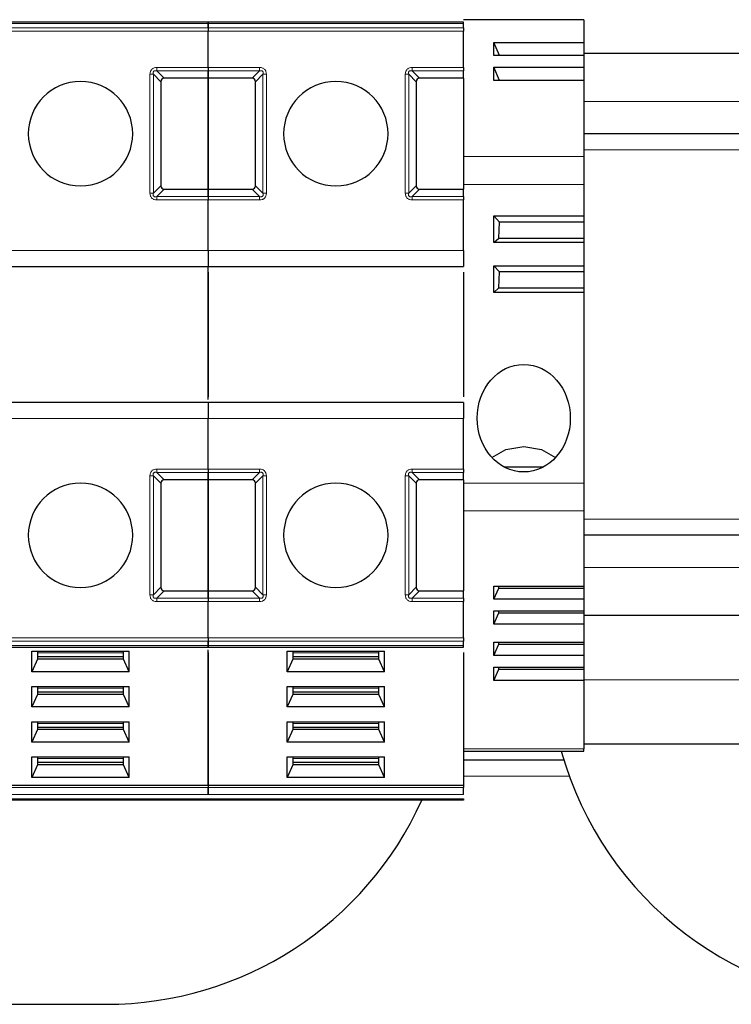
# Model space of a CAD drawing. Header units: millimetres. Extents: x 5 to 418, y 2 to 292.
# Tile 8 of 46: x 110 to 121, y 94 to 109. Entities that reach past the tile are written whole.
import ezdxf

# ---------------------------------------------------------------- set-up
doc = ezdxf.new("R2010")
doc.units = ezdxf.units.MM

msp = doc.modelspace()

# ---------------------------------------------------------------- linework, layer by layer
at = {"color": 7, "linetype": 'Continuous', "lineweight": 25}
for p, q in [((113.1506, 109.4505), (109.1756, 109.4505)), ((117.1256, 109.4505), (113.1506, 109.4505)), ((113.1506, 109.3584), (113.1506, 109.4286)), ((113.1506, 109.4286), (113.1506, 109.3584)), ((119.0006, 109.4865), (117.1256, 109.4865)), ((117.1256, 109.3584), (117.1256, 109.4286)), ((119.0006, 109.4865), (119.0006, 109.1338)), ((113.1506, 108.7425), (113.1506, 109.3054)), ((113.1506, 108.7425), (113.1506, 109.3054)), ((117.1256, 108.7425), (117.1256, 109.3054)), ((117.599, 109.1338), (119.0006, 109.1338)), ((117.599, 108.9266), (117.599, 109.1338)), ((117.6854, 108.9266), (117.599, 109.1338)), ((119.0006, 109.1338), (119.0006, 108.9266)), ((127.7006, 108.9615), (119.0006, 108.9615)), ((119.0006, 108.9266), (117.599, 108.9266)), ((119.0006, 108.9266), (119.0006, 108.7463)), ((113.1506, 108.574), (113.1506, 108.6895)), ((113.1506, 108.6895), (113.1506, 108.574)), ((117.1256, 108.574), (117.1256, 108.6895)), ((117.599, 108.7463), (119.0006, 108.7463)), ((117.599, 108.5391), (117.599, 108.7463)), ((117.6854, 108.5391), (117.599, 108.7463)), ((119.0006, 108.7463), (119.0006, 108.5391)), ((112.4131, 108.5209), (112.4131, 106.902)), ((113.1506, 108.574), (112.4662, 108.574)), ((113.1506, 108.574), (113.1506, 106.849)), ((113.8351, 108.574), (113.1506, 108.574)), ((113.1506, 106.849), (113.1506, 108.574)), ((113.8881, 106.902), (113.8881, 108.5209)), ((116.3881, 108.5209), (116.3881, 106.902)), ((117.1256, 108.574), (116.4412, 108.574)), ((117.1256, 108.574), (117.1256, 106.849)), ((119.0006, 108.5391), (117.599, 108.5391)), ((119.0006, 108.5391), (119.0006, 107.3558)), ((127.7006, 107.7115), (119.0006, 107.7115)), ((119.0006, 107.3558), (119.0006, 106.9228)), ((112.4662, 106.849), (113.1506, 106.849)), ((113.1506, 106.7334), (113.1506, 106.849)), ((113.1506, 106.849), (113.8351, 106.849)), ((113.1506, 106.849), (113.1506, 106.7334)), ((116.4412, 106.849), (117.1256, 106.849)), ((117.1256, 106.7334), (117.1256, 106.849)), ((119.0006, 106.9228), (119.0006, 106.4311)), ((113.1506, 105.8927), (113.1506, 106.6804)), ((113.1506, 105.8927), (113.1506, 106.6804)), ((117.1256, 105.8927), (117.1256, 106.6804)), ((117.599, 106.4311), (119.0006, 106.4311)), ((117.599, 106.0168), (117.599, 106.4311)), ((117.6865, 106.3365), (117.599, 106.4311)), ((119.0006, 106.4311), (119.0006, 106.3365)), ((117.6748, 106.0865), (117.6865, 106.3365)), ((119.0006, 106.3365), (117.6865, 106.3365)), ((119.0006, 106.3365), (119.0006, 106.0865)), ((117.599, 106.0168), (117.6748, 106.0865)), ((117.6748, 106.0865), (119.0006, 106.0865)), ((119.0006, 106.0865), (119.0006, 106.0168)), ((119.0006, 106.0168), (117.599, 106.0168)), ((119.0006, 106.0168), (119.0006, 105.6561)), ((109.1756, 105.6427), (113.1506, 105.6427)), ((113.1506, 105.6427), (117.1256, 105.6427)), ((113.1506, 103.574), (113.1506, 105.6427)), ((117.599, 105.2418), (117.599, 105.6561)), ((117.6865, 105.5615), (117.599, 105.6561)), ((117.599, 105.6561), (119.0006, 105.6561)), ((119.0006, 105.6561), (119.0006, 105.5615)), ((113.1506, 105.5552), (113.1506, 103.6177)), ((117.1256, 105.5552), (117.1256, 103.6177)), ((117.6748, 105.3115), (117.6865, 105.5615)), ((119.0006, 105.5615), (117.6865, 105.5615)), ((119.0006, 105.5615), (119.0006, 105.3115)), ((117.599, 105.2418), (117.6748, 105.3115)), ((117.6748, 105.3115), (119.0006, 105.3115)), ((119.0006, 105.3115), (119.0006, 105.2418)), ((119.0006, 105.2418), (117.599, 105.2418)), ((119.0006, 105.2418), (119.0006, 102.2735)), ((113.1506, 103.5302), (109.1756, 103.5302)), ((117.1256, 103.5302), (113.1506, 103.5302)), ((113.1506, 102.4925), (113.1506, 103.2802)), ((113.1506, 102.4925), (113.1506, 103.2802)), ((117.1256, 102.4925), (117.1256, 103.2802)), ((117.7537, 102.5268), (118.3726, 102.5268)), ((113.1506, 102.324), (113.1506, 102.4395)), ((113.1506, 102.4395), (113.1506, 102.324)), ((117.1256, 102.324), (117.1256, 102.4395)), ((112.4131, 102.2709), (112.4131, 100.652)), ((113.1506, 102.324), (112.4662, 102.324)), ((113.1506, 102.324), (113.1506, 100.599)), ((113.8351, 102.324), (113.1506, 102.324)), ((113.1506, 100.599), (113.1506, 102.324)), ((113.8881, 100.652), (113.8881, 102.2709)), ((116.3881, 102.2709), (116.3881, 100.652)), ((117.1256, 102.324), (116.4412, 102.324)), ((117.1256, 102.324), (117.1256, 100.599)), ((119.0006, 102.2735), (119.0006, 101.8405)), ((119.0006, 101.8405), (119.0006, 100.672)), ((127.7006, 101.4615), (119.0006, 101.4615)), ((112.4662, 100.599), (113.1506, 100.599)), ((113.1506, 100.4834), (113.1506, 100.599)), ((113.1506, 100.599), (113.8351, 100.599)), ((113.1506, 100.599), (113.1506, 100.4834)), ((116.4412, 100.599), (117.1256, 100.599)), ((117.1256, 100.4834), (117.1256, 100.599)), ((117.599, 100.672), (119.0006, 100.672)), ((117.599, 100.4648), (117.599, 100.672)), ((117.599, 100.4648), (117.6748, 100.6404)), ((117.6748, 100.6404), (117.6773, 100.672)), ((117.6748, 100.6404), (119.0006, 100.6404)), ((119.0006, 100.672), (119.0006, 100.6404)), ((119.0006, 100.6404), (119.0006, 100.4648)), ((113.1506, 99.8675), (113.1506, 100.4304)), ((113.1506, 99.8675), (113.1506, 100.4304)), ((117.1256, 99.8675), (117.1256, 100.4304)), ((119.0006, 100.4648), (117.599, 100.4648)), ((119.0006, 100.4648), (119.0006, 100.2845)), ((117.599, 100.2845), (119.0006, 100.2845)), ((117.599, 100.0773), (117.599, 100.2845)), ((117.599, 100.0773), (117.6748, 100.2529)), ((117.6748, 100.2529), (117.6773, 100.2845)), ((117.6748, 100.2529), (119.0006, 100.2529)), ((119.0006, 100.2845), (119.0006, 100.2529)), ((119.0006, 100.2529), (119.0006, 100.0773)), ((119.0006, 100.0773), (117.599, 100.0773)), ((127.7006, 100.2115), (119.0006, 100.2115)), ((119.0006, 100.0773), (119.0006, 99.797)), ((113.1506, 99.7443), (113.1506, 99.8145)), ((113.1506, 99.8145), (113.1506, 99.7443)), ((117.1256, 99.7443), (117.1256, 99.8145)), ((117.599, 99.797), (119.0006, 99.797)), ((117.599, 99.5898), (117.599, 99.797)), ((117.6748, 99.7654), (117.6773, 99.797)), ((119.0006, 99.797), (119.0006, 99.7654)), ((109.1756, 99.7224), (113.1506, 99.7224)), ((110.407, 99.6559), (111.9193, 99.6559)), ((110.407, 99.3378), (110.407, 99.6559)), ((110.4944, 99.6559), (110.4944, 99.5322)), ((111.8319, 99.5322), (111.8319, 99.6559)), ((111.9193, 99.3378), (111.9193, 99.6559)), ((113.1506, 99.7224), (117.1256, 99.7224)), ((113.1506, 97.57), (113.1506, 99.6786)), ((113.1506, 99.6349), (113.1506, 97.57)), ((114.382, 99.6559), (115.8943, 99.6559)), ((114.382, 99.3378), (114.382, 99.6559)), ((114.4694, 99.6559), (114.4694, 99.5322)), ((115.8069, 99.5322), (115.8069, 99.6559)), ((115.8943, 99.3378), (115.8943, 99.6559)), ((117.1256, 99.6349), (117.1256, 97.57)), ((117.599, 99.5898), (117.6748, 99.7654)), ((117.6748, 99.7654), (119.0006, 99.7654)), ((119.0006, 99.7654), (119.0006, 99.5898)), ((110.4944, 99.5322), (110.407, 99.3378)), ((111.8319, 99.5676), (110.4944, 99.5676)), ((111.8319, 99.5322), (110.4944, 99.5322)), ((111.9193, 99.3378), (111.8319, 99.5322)), ((114.4694, 99.5322), (114.382, 99.3378)), ((115.8069, 99.5676), (114.4694, 99.5676)), ((115.8069, 99.5322), (114.4694, 99.5322)), ((115.8943, 99.3378), (115.8069, 99.5322)), ((119.0006, 99.5898), (117.599, 99.5898)), ((119.0006, 99.5898), (119.0006, 99.4095)), ((111.9193, 99.3378), (110.407, 99.3378)), ((115.8943, 99.3378), (114.382, 99.3378)), ((117.599, 99.4095), (119.0006, 99.4095)), ((117.599, 99.2023), (117.599, 99.4095)), ((117.599, 99.2023), (117.6748, 99.3779)), ((117.6748, 99.3779), (117.6773, 99.4095)), ((117.6748, 99.3779), (119.0006, 99.3779)), ((119.0006, 99.4095), (119.0006, 99.3779)), ((119.0006, 99.3779), (119.0006, 99.2023)), ((119.0006, 99.2023), (117.599, 99.2023)), ((119.0006, 99.2023), (119.0006, 98.1372)), ((110.407, 99.1079), (111.9193, 99.1079)), ((110.407, 98.7898), (110.407, 99.1079)), ((110.4944, 99.1079), (110.4944, 98.9842)), ((111.8319, 99.0196), (110.4944, 99.0196)), ((111.8319, 98.9842), (111.8319, 99.1079)), ((111.9193, 98.7898), (111.9193, 99.1079)), ((114.382, 99.1079), (115.8943, 99.1079)), ((114.382, 98.7898), (114.382, 99.1079)), ((114.4694, 99.1079), (114.4694, 98.9842)), ((115.8069, 99.0196), (114.4694, 99.0196)), ((115.8069, 98.9842), (115.8069, 99.1079)), ((115.8943, 98.7898), (115.8943, 99.1079)), ((110.4944, 98.9842), (110.407, 98.7898)), ((111.8319, 98.9842), (110.4944, 98.9842)), ((111.9193, 98.7898), (111.8319, 98.9842)), ((114.4694, 98.9842), (114.382, 98.7898)), ((115.8069, 98.9842), (114.4694, 98.9842)), ((115.8943, 98.7898), (115.8069, 98.9842)), ((111.9193, 98.7898), (110.407, 98.7898)), ((115.8943, 98.7898), (114.382, 98.7898)), ((110.407, 98.5599), (111.9193, 98.5599)), ((110.407, 98.2418), (110.407, 98.5599)), ((110.4944, 98.5599), (110.4944, 98.4362)), ((111.8319, 98.4362), (111.8319, 98.5599)), ((111.9193, 98.2418), (111.9193, 98.5599)), ((114.382, 98.5599), (115.8943, 98.5599)), ((114.382, 98.2418), (114.382, 98.5599)), ((114.4694, 98.5599), (114.4694, 98.4362)), ((115.8069, 98.4362), (115.8069, 98.5599)), ((115.8943, 98.2418), (115.8943, 98.5599)), ((110.4944, 98.4362), (110.407, 98.2418)), ((111.8319, 98.4716), (110.4944, 98.4716)), ((111.8319, 98.4362), (110.4944, 98.4362)), ((111.9193, 98.2418), (111.8319, 98.4362)), ((114.4694, 98.4362), (114.382, 98.2418)), ((115.8069, 98.4716), (114.4694, 98.4716)), ((115.8069, 98.4362), (114.4694, 98.4362)), ((115.8943, 98.2418), (115.8069, 98.4362)), ((111.9193, 98.2418), (110.407, 98.2418)), ((115.8943, 98.2418), (114.382, 98.2418)), ((117.1256, 98.1037), (119.0006, 98.1037)), ((125.2006, 98.2115), (119.0006, 98.2115)), ((119.0006, 98.1037), (119.0006, 98.1372)), ((110.407, 98.0119), (111.9193, 98.0119)), ((110.407, 97.6938), (110.407, 98.0119)), ((110.4944, 98.0119), (110.4944, 97.8882)), ((111.8319, 97.8882), (111.8319, 98.0119)), ((111.9193, 97.6938), (111.9193, 98.0119)), ((114.382, 98.0119), (115.8943, 98.0119)), ((114.382, 97.6938), (114.382, 98.0119)), ((114.4694, 98.0119), (114.4694, 97.8882)), ((115.8069, 97.8882), (115.8069, 98.0119)), ((115.8943, 97.6938), (115.8943, 98.0119)), ((118.6898, 97.9615), (117.1256, 97.9615)), ((110.4944, 97.8882), (110.407, 97.6938)), ((111.8319, 97.9235), (110.4944, 97.9235)), ((111.8319, 97.8882), (110.4944, 97.8882)), ((111.9193, 97.6938), (111.8319, 97.8882)), ((114.4694, 97.8882), (114.382, 97.6938)), ((115.8069, 97.9235), (114.4694, 97.9235)), ((115.8069, 97.8882), (114.4694, 97.8882)), ((115.8943, 97.6938), (115.8069, 97.8882)), ((111.9193, 97.6938), (110.407, 97.6938)), ((115.8943, 97.6938), (114.382, 97.6938)), ((109.1756, 97.57), (113.1506, 97.57)), ((113.1506, 97.57), (113.1506, 97.5346)), ((113.1506, 97.57), (117.1256, 97.57)), ((113.1506, 97.57), (113.1506, 97.5346)), ((117.1256, 97.57), (117.1256, 97.5346)), ((113.1506, 97.3365), (109.1756, 97.3365)), ((117.1256, 97.3365), (113.1506, 97.3365)), ((98.8381, 94.1615), (111.5631, 94.1615))]:
    msp.add_line(p, q, dxfattribs=at)
at = {"color": 7, "linetype": 'Continuous', "lineweight": 18}
for p, q in [((109.1756, 109.4286), (113.1506, 109.4286)), ((113.1506, 109.4286), (117.1256, 109.4286)), ((113.1506, 109.3584), (109.1756, 109.3584)), ((113.1506, 109.3054), (109.1756, 109.3054)), ((117.1256, 109.3584), (113.1506, 109.3584)), ((117.1256, 109.3054), (113.1506, 109.3054)), ((112.3506, 108.7425), (113.1506, 108.7425)), ((112.3506, 108.6895), (113.1506, 108.6895)), ((112.3506, 108.6895), (112.4662, 108.574)), ((113.1506, 108.7425), (113.9506, 108.7425)), ((113.1506, 108.6895), (113.9506, 108.6895)), ((113.8351, 108.574), (113.9506, 108.6895)), ((116.3256, 108.7425), (117.1256, 108.7425)), ((116.3256, 108.6895), (117.1256, 108.6895)), ((116.3256, 108.6895), (116.4412, 108.574)), ((112.2446, 106.7865), (112.2446, 108.6365)), ((112.2976, 106.7865), (112.2976, 108.6365)), ((112.4131, 108.5209), (112.2976, 108.6365)), ((114.0037, 108.6365), (113.8881, 108.5209)), ((114.0037, 108.6365), (114.0037, 106.7865)), ((114.0567, 108.6365), (114.0567, 106.7865)), ((116.2196, 106.7865), (116.2196, 108.6365)), ((116.2726, 106.7865), (116.2726, 108.6365)), ((116.3881, 108.5209), (116.2726, 108.6365)), ((127.7006, 108.2115), (119.0006, 108.2115)), ((127.7006, 107.4615), (119.0006, 107.4615)), ((119.0006, 107.3558), (117.1256, 107.3558)), ((112.2976, 106.7865), (112.4131, 106.902)), ((112.4662, 106.849), (112.3506, 106.7334)), ((113.9506, 106.7334), (113.8351, 106.849)), ((113.8881, 106.902), (114.0037, 106.7865)), ((116.2726, 106.7865), (116.3881, 106.902)), ((116.4412, 106.849), (116.3256, 106.7334)), ((119.0006, 106.9228), (117.1256, 106.9228)), ((112.3506, 106.6804), (112.3506, 106.7334)), ((113.1506, 106.7334), (112.3506, 106.7334)), ((113.1506, 106.6804), (112.3506, 106.6804)), ((113.9506, 106.7334), (113.1506, 106.7334)), ((113.9506, 106.6804), (113.1506, 106.6804)), ((116.3256, 106.6804), (116.3256, 106.7334)), ((117.1256, 106.7334), (116.3256, 106.7334)), ((117.1256, 106.6804), (116.3256, 106.6804)), ((109.1756, 105.8927), (113.1506, 105.8927)), ((113.1506, 105.8927), (117.1256, 105.8927)), ((113.1506, 103.2802), (109.1756, 103.2802)), ((117.1256, 103.2802), (113.1506, 103.2802)), ((112.2446, 100.5365), (112.2446, 102.3865)), ((112.2976, 100.5365), (112.2976, 102.3865)), ((112.4131, 102.2709), (112.2976, 102.3865)), ((112.3506, 102.4925), (113.1506, 102.4925)), ((112.3506, 102.4395), (113.1506, 102.4395)), ((112.3506, 102.4395), (112.4662, 102.324)), ((113.1506, 102.4925), (113.9506, 102.4925)), ((113.1506, 102.4395), (113.9506, 102.4395)), ((113.8351, 102.324), (113.9506, 102.4395)), ((114.0037, 102.3865), (113.8881, 102.2709)), ((113.9506, 102.4925), (113.9506, 102.4395)), ((114.0037, 102.3865), (114.0037, 100.5365)), ((114.0567, 102.3865), (114.0567, 100.5365)), ((116.2196, 100.5365), (116.2196, 102.3865)), ((116.2726, 100.5365), (116.2726, 102.3865)), ((116.3881, 102.2709), (116.2726, 102.3865)), ((116.3256, 102.4925), (117.1256, 102.4925)), ((116.3256, 102.4395), (117.1256, 102.4395)), ((116.3256, 102.4395), (116.4412, 102.324)), ((119.0006, 102.2735), (117.1256, 102.2735)), ((119.0006, 101.8405), (117.1256, 101.8405)), ((127.7006, 101.7115), (119.0006, 101.7115)), ((127.7006, 100.9615), (119.0006, 100.9615)), ((112.2976, 100.5365), (112.4131, 100.652)), ((112.4662, 100.599), (112.3506, 100.4834)), ((113.9506, 100.4834), (113.8351, 100.599)), ((113.8881, 100.652), (114.0037, 100.5365)), ((116.2726, 100.5365), (116.3881, 100.652)), ((116.4412, 100.599), (116.3256, 100.4834)), ((113.1506, 100.4834), (112.3506, 100.4834)), ((113.1506, 100.4304), (112.3506, 100.4304)), ((113.9506, 100.4834), (113.1506, 100.4834)), ((113.9506, 100.4304), (113.1506, 100.4304)), ((117.1256, 100.4834), (116.3256, 100.4834)), ((117.1256, 100.4304), (116.3256, 100.4304)), ((109.1756, 99.8675), (113.1506, 99.8675)), ((109.1756, 99.8145), (113.1506, 99.8145)), ((113.1506, 99.8675), (117.1256, 99.8675)), ((113.1506, 99.8145), (117.1256, 99.8145)), ((109.1756, 99.7443), (113.1506, 99.7443)), ((111.8319, 99.6294), (110.4944, 99.6294)), ((113.1506, 99.7443), (117.1256, 99.7443)), ((115.8069, 99.6294), (114.4694, 99.6294)), ((136.4506, 99.2115), (119.0006, 99.2115)), ((111.8319, 99.0814), (110.4944, 99.0814)), ((115.8069, 99.0814), (114.4694, 99.0814)), ((111.8319, 98.5334), (110.4944, 98.5334)), ((115.8069, 98.5334), (114.4694, 98.5334)), ((117.1256, 98.1372), (119.0006, 98.1372)), ((111.8319, 97.9854), (110.4944, 97.9854)), ((115.8069, 97.9854), (114.4694, 97.9854)), ((118.7737, 97.7115), (117.1256, 97.7115)), ((109.1756, 97.5346), (113.1506, 97.5346)), ((113.1506, 97.5346), (117.1256, 97.5346)), ((109.1756, 97.4286), (113.1506, 97.4286)), ((113.1506, 97.3584), (109.1756, 97.3584)), ((113.1506, 97.4286), (117.1256, 97.4286)), ((117.1256, 97.3584), (113.1506, 97.3584))]:
    msp.add_line(p, q, dxfattribs=at)
at = {"color": 7, "linetype": 'Continuous', "lineweight": 25, "flags": 128}
for points in [[(117.5659, 102.6746), (117.7857, 102.7978), (118.0631, 102.8456)], [(118.0631, 102.8456), (118.3406, 102.7978), (118.5604, 102.6746)]]:
    msp.add_lwpolyline(points, dxfattribs=at)
at = {"color": 7, "linetype": 'Continuous', "lineweight": 25}
for centre, radius, start, end in [((111.1631, 107.7115), 0.8125, 90, 270), ((111.1631, 107.7115), 0.8125, 270, 90), ((115.1381, 107.7115), 0.8125, 90, 270), ((115.1381, 107.7115), 0.8125, 270, 90), ((111.1631, 101.4615), 0.8125, 90, 270), ((111.1631, 101.4615), 0.8125, 270, 90), ((115.1381, 101.4615), 0.8125, 90, 270), ((115.1381, 101.4615), 0.8125, 270, 90), ((123.8381, 99.549), 5.3875, 195.56099, 270), ((111.5631, 99.549), 5.3875, 270, 335.75289)]:
    msp.add_arc(centre, radius, start, end, dxfattribs=at)
for centre, major_axis, start_param, end_param in [((112.5192, 108.4679), (-0.0919, 0.0919), 5.7595865, 6.8067841), ((113.7821, 108.4679), (0.0919, 0.0919), 5.7595865, 6.8067841), ((116.4942, 108.4679), (-0.0919, 0.0919), 5.7595865, 6.8067841), ((112.5192, 106.955), (0.0919, 0.0919), 2.6179939, 3.6651914), ((113.7821, 106.955), (0.0919, -0.0919), 5.7595865, 6.8067841), ((116.4942, 106.955), (0.0919, 0.0919), 2.6179939, 3.6651914), ((112.5192, 102.2179), (-0.0919, 0.0919), 5.7595865, 6.8067841), ((113.7821, 102.2179), (-0.0919, -0.0919), 2.6179939, 3.6651914), ((116.4942, 102.2179), (-0.0919, 0.0919), 5.7595865, 6.8067841), ((112.5192, 100.705), (-0.0919, -0.0919), 5.7595865, 6.8067841), ((113.7821, 100.705), (0.0919, -0.0919), 5.7595865, 6.8067841), ((116.4942, 100.705), (-0.0919, -0.0919), 5.7595865, 6.8067841)]:
    msp.add_ellipse(centre, major_axis=major_axis, ratio=0.5773503, start_param=start_param, end_param=end_param, dxfattribs=at)
msp.add_ellipse((118.0631, 103.2839), major_axis=(0, -0.8372), ratio=0.8660254, dxfattribs=at)
for points in [[(113.1506, 109.4286), (113.1506, 109.4349), (113.1506, 109.4475), (113.1506, 109.4495), (113.1506, 109.4505)], [(113.1506, 109.4505), (113.1506, 109.4495), (113.1506, 109.4475), (113.1506, 109.4349), (113.1506, 109.4286)], [(117.1256, 109.4286), (117.1256, 109.4349), (117.1256, 109.4475), (117.1256, 109.4495), (117.1256, 109.4505)], [(113.1506, 109.3584), (113.1506, 109.3548), (113.1506, 109.3474), (113.1506, 109.3343), (113.1506, 109.3201), (113.1506, 109.3103), (113.1506, 109.3054)], [(113.1506, 109.3584), (113.1506, 109.3548), (113.1506, 109.3474), (113.1506, 109.3343), (113.1506, 109.3201), (113.1506, 109.3103), (113.1506, 109.3054)], [(117.1256, 109.3584), (117.1256, 109.3548), (117.1256, 109.3474), (117.1256, 109.3343), (117.1256, 109.3201), (117.1256, 109.3103), (117.1256, 109.3054)], [(113.1506, 108.7425), (113.1506, 108.7376), (113.1506, 108.7278), (113.1506, 108.7137), (113.1506, 108.7005), (113.1506, 108.6932), (113.1506, 108.6895)], [(113.1506, 108.7425), (113.1506, 108.7376), (113.1506, 108.7278), (113.1506, 108.7137), (113.1506, 108.7005), (113.1506, 108.6932), (113.1506, 108.6895)], [(117.1256, 108.7425), (117.1256, 108.7376), (117.1256, 108.7278), (117.1256, 108.7137), (117.1256, 108.7005), (117.1256, 108.6932), (117.1256, 108.6895)], [(113.1506, 106.7334), (113.1506, 106.7298), (113.1506, 106.7224), (113.1506, 106.7093), (113.1506, 106.6951), (113.1506, 106.6853), (113.1506, 106.6804)], [(113.1506, 106.7334), (113.1506, 106.7298), (113.1506, 106.7224), (113.1506, 106.7093), (113.1506, 106.6951), (113.1506, 106.6853), (113.1506, 106.6804)], [(117.1256, 106.7334), (117.1256, 106.7298), (117.1256, 106.7224), (117.1256, 106.7093), (117.1256, 106.6951), (117.1256, 106.6853), (117.1256, 106.6804)], [(113.1506, 105.8927), (113.1506, 105.8599), (113.1506, 105.7944), (113.1506, 105.7118), (113.1506, 105.654), (113.1506, 105.6465), (113.1506, 105.6427)], [(113.1506, 105.8927), (113.1506, 105.8599), (113.1506, 105.7944), (113.1506, 105.7118), (113.1506, 105.654), (113.1506, 105.6465), (113.1506, 105.6427)], [(117.1256, 105.8927), (117.1256, 105.8599), (117.1256, 105.7944), (117.1256, 105.7118), (117.1256, 105.654), (117.1256, 105.6465), (117.1256, 105.6427)], [(113.1506, 103.5302), (113.1506, 103.5264), (113.1506, 103.5189), (113.1506, 103.4611), (113.1506, 103.3785), (113.1506, 103.313), (113.1506, 103.2802)], [(113.1506, 103.5302), (113.1506, 103.5264), (113.1506, 103.5189), (113.1506, 103.4611), (113.1506, 103.3785), (113.1506, 103.313), (113.1506, 103.2802)], [(117.1256, 103.5302), (117.1256, 103.5264), (117.1256, 103.5189), (117.1256, 103.4611), (117.1256, 103.3785), (117.1256, 103.313), (117.1256, 103.2802)], [(113.1506, 102.4925), (113.1506, 102.4876), (113.1506, 102.4778), (113.1506, 102.4637), (113.1506, 102.4505), (113.1506, 102.4432), (113.1506, 102.4395)], [(113.1506, 102.4925), (113.1506, 102.4876), (113.1506, 102.4778), (113.1506, 102.4637), (113.1506, 102.4505), (113.1506, 102.4432), (113.1506, 102.4395)], [(117.1256, 102.4925), (117.1256, 102.4876), (117.1256, 102.4778), (117.1256, 102.4637), (117.1256, 102.4505), (117.1256, 102.4432), (117.1256, 102.4395)], [(113.1506, 100.4834), (113.1506, 100.4798), (113.1506, 100.4724), (113.1506, 100.4593), (113.1506, 100.4451), (113.1506, 100.4353), (113.1506, 100.4304)], [(113.1506, 100.4834), (113.1506, 100.4798), (113.1506, 100.4724), (113.1506, 100.4593), (113.1506, 100.4451), (113.1506, 100.4353), (113.1506, 100.4304)], [(117.1256, 100.4834), (117.1256, 100.4798), (117.1256, 100.4724), (117.1256, 100.4593), (117.1256, 100.4451), (117.1256, 100.4353), (117.1256, 100.4304)], [(113.1506, 99.8675), (113.1506, 99.8626), (113.1506, 99.8528), (113.1506, 99.8387), (113.1506, 99.8255), (113.1506, 99.8182), (113.1506, 99.8145)], [(113.1506, 99.8675), (113.1506, 99.8626), (113.1506, 99.8528), (113.1506, 99.8387), (113.1506, 99.8255), (113.1506, 99.8182), (113.1506, 99.8145)], [(117.1256, 99.8675), (117.1256, 99.8626), (117.1256, 99.8528), (117.1256, 99.8387), (117.1256, 99.8255), (117.1256, 99.8182), (117.1256, 99.8145)], [(113.1506, 99.7224), (113.1506, 99.7234), (113.1506, 99.7254), (113.1506, 99.738), (113.1506, 99.7443)], [(113.1506, 99.7443), (113.1506, 99.738), (113.1506, 99.7254), (113.1506, 99.7234), (113.1506, 99.7224)], [(117.1256, 99.7224), (117.1256, 99.7234), (117.1256, 99.7254), (117.1256, 99.738), (117.1256, 99.7443)], [(113.1506, 97.4286), (113.1506, 97.4363), (113.1506, 97.4518), (113.1506, 97.4816), (113.1506, 97.5114), (113.1506, 97.5269), (113.1506, 97.5346)], [(113.1506, 97.5346), (113.1506, 97.5269), (113.1506, 97.5114), (113.1506, 97.4816), (113.1506, 97.4518), (113.1506, 97.4363), (113.1506, 97.4286)], [(117.1256, 97.4286), (117.1256, 97.4363), (117.1256, 97.4518), (117.1256, 97.4816), (117.1256, 97.5114), (117.1256, 97.5269), (117.1256, 97.5346)], [(113.1506, 97.3584), (113.1506, 97.3551), (113.1506, 97.3486), (113.1506, 97.3418), (113.1506, 97.3373), (113.1506, 97.3367), (113.1506, 97.3365)], [(113.1506, 97.3584), (113.1506, 97.3551), (113.1506, 97.3486), (113.1506, 97.3418), (113.1506, 97.3373), (113.1506, 97.3367), (113.1506, 97.3365)], [(117.1256, 97.3584), (117.1256, 97.3551), (117.1256, 97.3486), (117.1256, 97.3418), (117.1256, 97.3373), (117.1256, 97.3367), (117.1256, 97.3365)]]:
    msp.add_open_spline(points, degree=3, dxfattribs=at)
at = {"color": 7, "linetype": 'Continuous', "lineweight": 18}
for points, knots in [([(112.2446, 108.6365), (112.2458, 108.6526), (112.2475, 108.6752), (112.2615, 108.7013), (112.2746, 108.7161), (112.2899, 108.7282), (112.3149, 108.7399), (112.3359, 108.7415), (112.3506, 108.7425)], [0, 0, 0, 0, 0.2823256, 0.3956386, 0.5177702, 0.6311071, 0.7404354, 1, 1, 1, 1]), ([(112.2976, 108.6365), (112.2956, 108.6459), (112.2929, 108.6592), (112.2976, 108.6763), (112.3048, 108.6853), (112.3143, 108.6909), (112.33, 108.6937), (112.3421, 108.6912), (112.3506, 108.6895)], [0, 0, 0, 0, 0.2915567, 0.4094353, 0.5237228, 0.6250088, 0.734944, 1, 1, 1, 1]), ([(113.9506, 108.7425), (113.9668, 108.7413), (113.9894, 108.7395), (114.0155, 108.7256), (114.0303, 108.7125), (114.0424, 108.6971), (114.0541, 108.6722), (114.0556, 108.6512), (114.0567, 108.6365)], [0, 0, 0, 0, 0.2823256, 0.3956386, 0.5177703, 0.6311071, 0.7404354, 1, 1, 1, 1]), ([(113.9506, 108.6895), (113.9601, 108.6915), (113.9733, 108.6942), (113.9905, 108.6895), (113.9994, 108.6823), (114.0051, 108.6728), (114.0079, 108.657), (114.0054, 108.645), (114.0037, 108.6365)], [0, 0, 0, 0, 0.2915567, 0.4094353, 0.5237228, 0.6250088, 0.734944, 1, 1, 1, 1]), ([(116.2196, 108.6365), (116.2208, 108.6526), (116.2225, 108.6752), (116.2365, 108.7013), (116.2496, 108.7161), (116.2649, 108.7282), (116.2899, 108.7399), (116.3109, 108.7415), (116.3256, 108.7425)], [0, 0, 0, 0, 0.2823256, 0.3956386, 0.5177702, 0.6311071, 0.7404354, 1, 1, 1, 1]), ([(116.2726, 108.6365), (116.2706, 108.6459), (116.2679, 108.6592), (116.2726, 108.6763), (116.2798, 108.6853), (116.2893, 108.6909), (116.305, 108.6937), (116.3171, 108.6912), (116.3256, 108.6895)], [0, 0, 0, 0, 0.2915567, 0.4094353, 0.5237228, 0.6250088, 0.734944, 1, 1, 1, 1]), ([(112.3506, 106.6804), (112.3355, 106.6815), (112.3136, 106.6831), (112.2879, 106.696), (112.2724, 106.7084), (112.2602, 106.7238), (112.2475, 106.7491), (112.2458, 106.7711), (112.2446, 106.7865)], [0, 0, 0, 0, 0.2646181, 0.3849548, 0.5040288, 0.613968, 0.7305828, 1, 1, 1, 1]), ([(112.3506, 106.7334), (112.3413, 106.7316), (112.3283, 106.729), (112.3121, 106.733), (112.3033, 106.7387), (112.2975, 106.7474), (112.2933, 106.7638), (112.2958, 106.7769), (112.2976, 106.7865)], [0, 0, 0, 0, 0.288782, 0.3996105, 0.4976777, 0.5951187, 0.7063928, 1, 1, 1, 1]), ([(114.0037, 106.7865), (114.0056, 106.777), (114.0084, 106.7638), (114.0036, 106.7466), (113.9965, 106.7377), (113.987, 106.732), (113.9712, 106.7292), (113.9592, 106.7317), (113.9506, 106.7334)], [0, 0, 0, 0, 0.2915567, 0.4094353, 0.5237228, 0.6250088, 0.734944, 1, 1, 1, 1]), ([(114.0567, 106.7865), (114.0555, 106.7703), (114.0537, 106.7477), (114.0398, 106.7216), (114.0267, 106.7068), (114.0113, 106.6947), (113.9864, 106.683), (113.9654, 106.6815), (113.9506, 106.6804)], [0, 0, 0, 0, 0.2823256, 0.3956386, 0.5177702, 0.6311071, 0.7404354, 1, 1, 1, 1]), ([(116.3256, 106.6804), (116.3105, 106.6815), (116.2886, 106.6831), (116.2629, 106.696), (116.2474, 106.7084), (116.2352, 106.7238), (116.2225, 106.7491), (116.2208, 106.7711), (116.2196, 106.7865)], [0, 0, 0, 0, 0.26461808, 0.38495477, 0.50402884, 0.61396803, 0.73058283, 1, 1, 1, 1]), ([(116.3256, 106.7334), (116.3163, 106.7316), (116.3033, 106.729), (116.2871, 106.733), (116.2783, 106.7387), (116.2725, 106.7474), (116.2683, 106.7638), (116.2708, 106.7769), (116.2726, 106.7865)], [0, 0, 0, 0, 0.288782, 0.3996105, 0.4976777, 0.5951187, 0.7063928, 1, 1, 1, 1]), ([(112.2446, 102.3865), (112.2458, 102.4026), (112.2475, 102.4252), (112.2615, 102.4513), (112.2746, 102.4661), (112.2899, 102.4782), (112.3149, 102.4899), (112.3359, 102.4915), (112.3506, 102.4925)], [0, 0, 0, 0, 0.2823256, 0.3956386, 0.5177702, 0.6311071, 0.7404354, 1, 1, 1, 1]), ([(112.2976, 102.3865), (112.2956, 102.3959), (112.2929, 102.4092), (112.2976, 102.4263), (112.3048, 102.4353), (112.3143, 102.4409), (112.33, 102.4437), (112.3421, 102.4412), (112.3506, 102.4395)], [0, 0, 0, 0, 0.2915567, 0.4094353, 0.5237228, 0.6250088, 0.734944, 1, 1, 1, 1]), ([(113.9506, 102.4925), (113.9657, 102.4914), (113.9877, 102.4898), (114.0134, 102.4769), (114.0289, 102.4645), (114.0411, 102.4491), (114.0538, 102.4238), (114.0555, 102.4018), (114.0567, 102.3865)], [0, 0, 0, 0, 0.26461808, 0.38495477, 0.50402884, 0.61396803, 0.73058283, 1, 1, 1, 1]), ([(113.9506, 102.4395), (113.96, 102.4413), (113.9729, 102.4439), (113.9892, 102.4399), (113.9979, 102.4342), (114.0038, 102.4255), (114.008, 102.4091), (114.0055, 102.396), (114.0037, 102.3865)], [0, 0, 0, 0, 0.288782, 0.3996105, 0.4976777, 0.5951187, 0.7063928, 1, 1, 1, 1]), ([(116.2196, 102.3865), (116.2208, 102.4026), (116.2225, 102.4252), (116.2365, 102.4513), (116.2496, 102.4661), (116.2649, 102.4782), (116.2899, 102.4899), (116.3109, 102.4915), (116.3256, 102.4925)], [0, 0, 0, 0, 0.28232556, 0.3956386, 0.51777025, 0.63110711, 0.74043539, 1, 1, 1, 1]), ([(116.2726, 102.3865), (116.2706, 102.3959), (116.2679, 102.4092), (116.2726, 102.4263), (116.2798, 102.4353), (116.2893, 102.4409), (116.305, 102.4437), (116.3171, 102.4412), (116.3256, 102.4395)], [0, 0, 0, 0, 0.2915567, 0.4094353, 0.5237228, 0.6250088, 0.734944, 1, 1, 1, 1]), ([(112.3506, 100.4304), (112.3345, 100.4316), (112.3119, 100.4334), (112.2858, 100.4473), (112.271, 100.4604), (112.2588, 100.4758), (112.2471, 100.5007), (112.2456, 100.5217), (112.2446, 100.5365)], [0, 0, 0, 0, 0.2823256, 0.3956386, 0.5177703, 0.6311071, 0.7404354, 1, 1, 1, 1]), ([(112.3506, 100.4834), (112.3412, 100.4815), (112.3279, 100.4787), (112.3108, 100.4834), (112.3018, 100.4906), (112.2962, 100.5001), (112.2934, 100.5159), (112.2959, 100.5279), (112.2976, 100.5365)], [0, 0, 0, 0, 0.2915567, 0.4094353, 0.5237228, 0.6250088, 0.734944, 1, 1, 1, 1]), ([(114.0037, 100.5365), (114.0056, 100.527), (114.0084, 100.5138), (114.0036, 100.4966), (113.9965, 100.4877), (113.987, 100.482), (113.9712, 100.4792), (113.9592, 100.4817), (113.9506, 100.4834)], [0, 0, 0, 0, 0.2915567, 0.4094353, 0.5237228, 0.6250088, 0.734944, 1, 1, 1, 1]), ([(114.0567, 100.5365), (114.0555, 100.5203), (114.0537, 100.4977), (114.0398, 100.4716), (114.0267, 100.4568), (114.0113, 100.4447), (113.9864, 100.433), (113.9654, 100.4315), (113.9506, 100.4304)], [0, 0, 0, 0, 0.2823256, 0.3956386, 0.5177702, 0.6311071, 0.7404354, 1, 1, 1, 1]), ([(116.3256, 100.4304), (116.3095, 100.4316), (116.2869, 100.4334), (116.2608, 100.4473), (116.246, 100.4604), (116.2338, 100.4758), (116.2221, 100.5007), (116.2206, 100.5217), (116.2196, 100.5365)], [0, 0, 0, 0, 0.2823256, 0.3956386, 0.5177703, 0.6311071, 0.7404354, 1, 1, 1, 1]), ([(116.3256, 100.4834), (116.3162, 100.4815), (116.3029, 100.4787), (116.2858, 100.4834), (116.2768, 100.4906), (116.2712, 100.5001), (116.2684, 100.5159), (116.2709, 100.5279), (116.2726, 100.5365)], [0, 0, 0, 0, 0.2915567, 0.4094353, 0.5237228, 0.6250088, 0.734944, 1, 1, 1, 1])]:
    msp.add_open_spline(points, degree=3, knots=knots, dxfattribs=at)
for points in [[(112.3506, 108.6895), (112.3506, 108.6932), (112.3506, 108.7005), (112.3506, 108.7137), (112.3506, 108.7278), (112.3506, 108.7376), (112.3506, 108.7425)], [(113.9506, 108.7425), (113.9506, 108.7376), (113.9506, 108.7278), (113.9506, 108.7137), (113.9506, 108.7005), (113.9506, 108.6932), (113.9506, 108.6895)], [(116.3256, 108.6895), (116.3256, 108.6932), (116.3256, 108.7005), (116.3256, 108.7137), (116.3256, 108.7278), (116.3256, 108.7376), (116.3256, 108.7425)], [(112.2446, 108.6365), (112.2495, 108.6365), (112.2593, 108.6365), (112.2734, 108.6365), (112.2866, 108.6365), (112.2939, 108.6365), (112.2976, 108.6365)], [(114.0567, 108.6365), (114.0518, 108.6365), (114.042, 108.6365), (114.0278, 108.6365), (114.0147, 108.6365), (114.0073, 108.6365), (114.0037, 108.6365)], [(116.2196, 108.6365), (116.2245, 108.6365), (116.2343, 108.6365), (116.2484, 108.6365), (116.2616, 108.6365), (116.2689, 108.6365), (116.2726, 108.6365)], [(112.2446, 106.7865), (112.2495, 106.7865), (112.2593, 106.7865), (112.2734, 106.7865), (112.2866, 106.7865), (112.2939, 106.7865), (112.2976, 106.7865)], [(113.9506, 106.7334), (113.9506, 106.7298), (113.9506, 106.7224), (113.9506, 106.7093), (113.9506, 106.6951), (113.9506, 106.6853), (113.9506, 106.6804)], [(114.0567, 106.7865), (114.0518, 106.7865), (114.042, 106.7865), (114.0278, 106.7865), (114.0147, 106.7865), (114.0073, 106.7865), (114.0037, 106.7865)], [(116.2196, 106.7865), (116.2245, 106.7865), (116.2343, 106.7865), (116.2484, 106.7865), (116.2616, 106.7865), (116.2689, 106.7865), (116.2726, 106.7865)], [(112.2446, 102.3865), (112.2495, 102.3865), (112.2593, 102.3865), (112.2734, 102.3865), (112.2866, 102.3865), (112.2939, 102.3865), (112.2976, 102.3865)], [(112.3506, 102.4395), (112.3506, 102.4432), (112.3506, 102.4505), (112.3506, 102.4637), (112.3506, 102.4778), (112.3506, 102.4876), (112.3506, 102.4925)], [(114.0567, 102.3865), (114.0518, 102.3865), (114.042, 102.3865), (114.0278, 102.3865), (114.0147, 102.3865), (114.0073, 102.3865), (114.0037, 102.3865)], [(116.2196, 102.3865), (116.2245, 102.3865), (116.2343, 102.3865), (116.2484, 102.3865), (116.2616, 102.3865), (116.2689, 102.3865), (116.2726, 102.3865)], [(116.3256, 102.4395), (116.3256, 102.4432), (116.3256, 102.4505), (116.3256, 102.4637), (116.3256, 102.4778), (116.3256, 102.4876), (116.3256, 102.4925)], [(112.2446, 100.5365), (112.2495, 100.5365), (112.2593, 100.5365), (112.2734, 100.5365), (112.2866, 100.5365), (112.2939, 100.5365), (112.2976, 100.5365)], [(114.0567, 100.5365), (114.0518, 100.5365), (114.042, 100.5365), (114.0278, 100.5365), (114.0147, 100.5365), (114.0073, 100.5365), (114.0037, 100.5365)], [(116.2196, 100.5365), (116.2245, 100.5365), (116.2343, 100.5365), (116.2484, 100.5365), (116.2616, 100.5365), (116.2689, 100.5365), (116.2726, 100.5365)], [(112.3506, 100.4304), (112.3506, 100.4353), (112.3506, 100.4451), (112.3506, 100.4593), (112.3506, 100.4724), (112.3506, 100.4798), (112.3506, 100.4834)], [(113.9506, 100.4834), (113.9506, 100.4798), (113.9506, 100.4724), (113.9506, 100.4593), (113.9506, 100.4451), (113.9506, 100.4353), (113.9506, 100.4304)], [(116.3256, 100.4304), (116.3256, 100.4353), (116.3256, 100.4451), (116.3256, 100.4593), (116.3256, 100.4724), (116.3256, 100.4798), (116.3256, 100.4834)]]:
    msp.add_open_spline(points, degree=3, dxfattribs=at)

doc.saveas('drawing.dxf')
